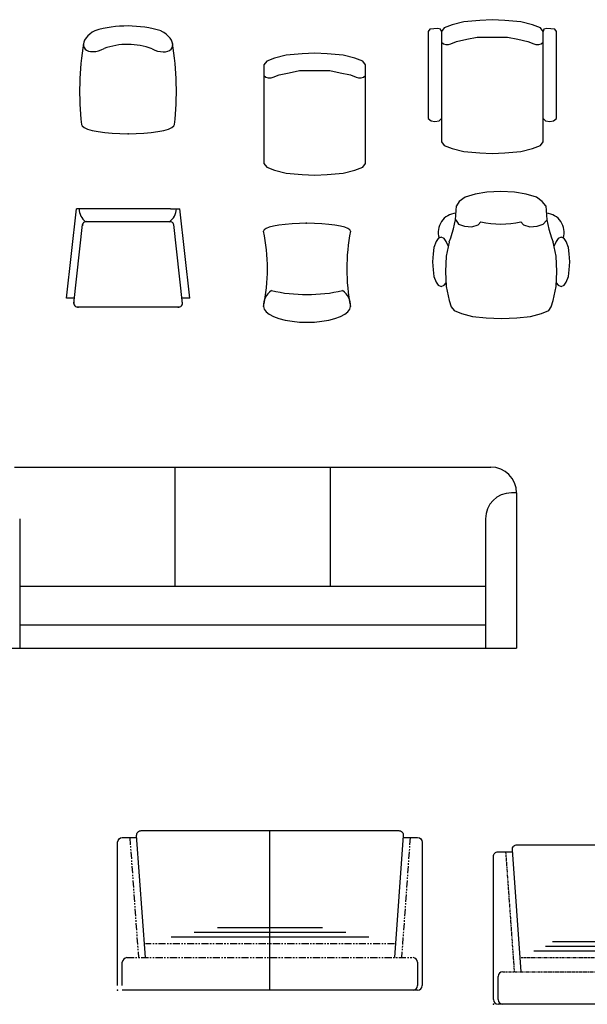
# Model space of a CAD drawing. Header units: inches. Extents: x 100794 to 106273, y 288 to 2276.
# Tile 141 of 149: x 105330 to 105429, y 1843 to 2015. Entities that reach past the tile are written whole.
import ezdxf

# ---------------------------------------------------------------- set-up
doc = ezdxf.new("R2010")
doc.units = ezdxf.units.IN
doc.header["$MEASUREMENT"] = 0
doc.linetypes.add('PHANTOM', pattern=[2.5, 1.25, -0.25, 0.25, -0.25, 0.25, -0.25])
doc.layers.get('0').update_dxf_attribs({"linetype": 'CONTINUOUS'})
doc.layers.add('2', color=3, linetype='CONTINUOUS')
doc.layers.add('CHAIR', color=20, linetype='CONTINUOUS')

# ---------------------------------------------------------------- blocks, each defined once
blk = doc.blocks.new('SO')
at = {"linetype": 'PHANTOM'}
for p, q in [((5.22, 65.58), (8.92, 14)), ((64.63, 65.58), (60.92, 14)), ((57.92, 20), (11.92, 20)), ((4, 14), (65.85, 14))]:
    blk.add_line(p, q, dxfattribs=at)
for p, q in [((2, 2), (2, 12)), ((67.85, 12), (67.85, 2)), ((67.85, 0), (2, 0)), ((65.85, 0), (4, 0))]:
    blk.add_line(p, q)
for points in [[(11.92, 14), (8.15, 66.44, -0.4354), (10.15, 68.58), (59.7, 68.58, -0.4354), (61.7, 66.44), (57.92, 14)], [(0, 2), (0, 63.58, -0.414214), (2, 65.58), (8.22, 65.58)], [(61.63, 65.58), (67.85, 65.58, -0.414214), (69.85, 63.58), (69.85, 2)]]:
    blk.add_lwpolyline(points, format="xyb")
for points in [[(25.42, 27), (44.42, 27)], [(17.42, 23), (52.42, 23)], [(22.42, 25), (47.42, 25)]]:
    blk.add_lwpolyline(points)
for centre, start, end in [((4, 12), 90, 180), ((65.85, 12), 0, 90), ((2, 2), 180, 270), ((4, 2), 180, 270), ((65.85, 2), 270, 0), ((67.85, 2), 270, 0)]:
    blk.add_arc(centre, 2, start, end)
blk = doc.blocks.new('2CH1')
for points in [[(21.84, -23.27), (21.84, 19.23), (20.59, 20.79), (17.16, 22.04), (12.16, 23.29), (5.28, 23.92), (-0.03, 24.23), (-5.34, 23.92), (-12.22, 23.29), (-17.22, 22.04), (-20.66, 20.79), (-21.91, 19.23), (-21.91, -23.27)], [(21.84, -18.58), (20.91, -17.96), (19.97, -17.65), (18.72, -17.65), (17.78, -17.96), (15.28, -18.9), (10.91, -19.83), (6.53, -20.77), (3.41, -20.77), (-0.03, -20.77), (-3.47, -20.77), (-6.59, -20.77), (-10.97, -19.83), (-15.34, -18.9), (-17.84, -17.96), (-18.78, -17.65), (-20.03, -17.65), (-20.97, -17.96), (-21.91, -18.58)], [(-21.91, -23.27), (-20.66, -24.83), (-17.22, -26.08), (-12.22, -27.33), (-5.34, -27.96), (-0.03, -28.27), (5.28, -27.96), (12.16, -27.33), (17.16, -26.08), (20.59, -24.83), (21.84, -23.27)]]:
    blk.add_lwpolyline(points)
blk = doc.blocks.new('2CH9')
at = {"linetype": 'Continuous'}
for p, q in [((0, 0), (-3.47, -0.06)), ((3.47, -0.06), (0, 0)), ((-19.7, -3.32), (-20, -4.02)), ((-18.79, -2.65), (-19.7, -3.32)), ((-17.32, -2.01), (-18.79, -2.65)), ((-15.32, -1.44), (-17.32, -2.01)), ((-12.86, -0.94), (-15.32, -1.44)), ((-10, -0.54), (-12.86, -0.94)), ((-6.84, -0.24), (-10, -0.54)), ((-3.47, -0.06), (-6.84, -0.24)), ((6.84, -0.24), (3.47, -0.06)), ((10, -0.54), (6.84, -0.24)), ((12.86, -0.94), (10, -0.54)), ((15.32, -1.44), (12.86, -0.94)), ((17.32, -2.01), (15.32, -1.44)), ((18.79, -2.65), (17.32, -2.01)), ((19.7, -3.32), (18.79, -2.65)), ((20, -4.02), (19.7, -3.32)), ((-19.16, -37.61), (-19.19, -38.41)), ((-18.92, -36.89), (-19.16, -37.61)), ((-18.47, -36.27), (-18.92, -36.89)), ((-17.84, -35.78), (-18.47, -36.27)), ((-17.04, -35.42), (-17.84, -35.78)), ((-16.1, -35.21), (-17.04, -35.42)), ((-15.04, -35.16), (-16.1, -35.21)), ((-13.9, -35.26), (-15.04, -35.16)), ((-12.7, -35.51), (-13.9, -35.26)), ((-11.5, -35.91), (-12.7, -35.51)), ((-10.32, -36.44), (-11.5, -35.91)), ((11.47, -36.02), (10.29, -36.55)), ((12.68, -35.62), (11.47, -36.02)), ((13.87, -35.36), (12.68, -35.62)), ((15.02, -35.26), (13.87, -35.36)), ((16.08, -35.32), (15.02, -35.26)), ((17.02, -35.53), (16.08, -35.32)), ((17.82, -35.88), (17.02, -35.53)), ((18.45, -36.38), (17.82, -35.88)), ((18.89, -36.99), (18.45, -36.38)), ((19.13, -37.71), (18.89, -36.99)), ((19.17, -38.51), (19.13, -37.71)), ((-19.19, -38.41), (-19.01, -39.27)), ((-19.01, -39.27), (-18.63, -40.15)), ((-18.63, -40.15), (-18.06, -41.05)), ((-18.06, -41.05), (-17.31, -41.92)), ((-17.31, -41.92), (-16.4, -42.74)), ((16.38, -42.84), (17.28, -42.02)), ((17.28, -42.02), (18.03, -41.15)), ((18.03, -41.15), (18.61, -40.26)), ((18.61, -40.26), (18.99, -39.37)), ((18.99, -39.37), (19.17, -38.51)), ((-16.4, -42.74), (-15.38, -43.48)), ((-15.38, -43.48), (-14.26, -44.13)), ((14.23, -44.23), (15.35, -43.59)), ((15.35, -43.59), (16.38, -42.84))]:
    blk.add_line(p, q, dxfattribs=at)
for centre, radius, start, end in [((110.24, -18.15), 131.01, 173.8089, 189.1213), ((-110.24, -18.15), 131.01, 350.8787, 6.1911), ((0.13, -9.22), 29.15, 249.0039, 290.4054), ((0.17, 3.29), 49.57, 253.0862, 286.4864)]:
    blk.add_arc(centre, radius, start, end, dxfattribs=at)
blk.add_point((0, 0), dxfattribs=at)
blk = doc.blocks.new('2CH8')
at = {"linetype": 'Continuous'}
for p, q in [((0.37, 0), (-2.88, -0.05)), ((3.61, -0.05), (0.37, 0)), ((-18.05, -2.81), (-18.33, -3.4)), ((-17.21, -2.24), (-18.05, -2.81)), ((-15.83, -1.7), (-17.21, -2.24)), ((-13.96, -1.21), (-15.83, -1.7)), ((-11.65, -0.79), (-13.96, -1.21)), ((-8.98, -0.45), (-11.65, -0.79)), ((-6.03, -0.2), (-8.98, -0.45)), ((-2.88, -0.05), (-6.03, -0.2)), ((6.76, -0.2), (3.61, -0.05)), ((9.72, -0.45), (6.76, -0.2)), ((12.39, -0.79), (9.72, -0.45)), ((14.69, -1.21), (12.39, -0.79)), ((16.56, -1.7), (14.69, -1.21)), ((17.94, -2.24), (16.56, -1.7)), ((18.78, -2.81), (17.94, -2.24)), ((19.07, -3.4), (18.78, -2.81)), ((-18.33, -35.7), (-18.05, -36.88)), ((-18.05, -36.88), (-17.21, -38.03)), ((-17.21, -38.03), (-15.83, -39.1)), ((16.56, -39.1), (17.94, -38.03)), ((17.94, -38.03), (18.78, -36.88)), ((18.78, -36.88), (19.07, -35.7)), ((-15.83, -39.1), (-13.96, -40.07)), ((-13.96, -40.07), (-11.65, -40.91)), ((-11.65, -40.91), (-8.98, -41.59)), ((-8.98, -41.59), (-6.03, -42.09)), ((-6.03, -42.09), (-2.88, -42.4)), ((3.61, -42.4), (6.76, -42.09)), ((6.76, -42.09), (9.72, -41.59)), ((9.72, -41.59), (12.39, -40.91)), ((12.39, -40.91), (14.69, -40.07)), ((14.69, -40.07), (16.56, -39.1)), ((-2.88, -42.4), (0.37, -42.5)), ((0.37, -42.5), (3.61, -42.4))]:
    blk.add_line(p, q, dxfattribs=at)
for centre, radius, start, end in [((-92.28, -19.55), 75.69, 347.6806, 12.3194), ((98.78, -19.55), 81.33, 168.5464, 191.4536), ((-9.93, -35.65), 8.4, 126.5312, 180.3416), ((0.37, 39.1), 69.7, 257.3196, 282.6804), ((11.23, -35.37), 7.84, 357.5755, 55.556)]:
    blk.add_arc(centre, radius, start, end, dxfattribs=at)
blk.add_point((0, 0), dxfattribs=at)
blk = doc.blocks.new('2CH2')
for points in [[(22.02, -22.09), (22.02, 25.41), (20.77, 26.97), (17.34, 28.22), (12.34, 29.47), (5.46, 30.09), (0.15, 30.41), (-5.16, 30.09), (-12.04, 29.47), (-17.04, 28.22), (-20.48, 26.97), (-21.73, 25.41), (-21.73, -22.09)], [(-21.73, 15.41), (-22.66, 16.34), (-24.54, 16.66), (-26.1, 16.34), (-27.35, 15.41), (-27.35, -22.09), (-26.73, -23.03), (-23.29, -23.34), (-22.04, -23.03), (-21.73, -22.09)], [(22.34, -23.03), (23.59, -23.34), (27.02, -23.03), (27.65, -22.09), (27.65, 15.41), (26.4, 16.34), (24.84, 16.66), (22.96, 16.34), (22.02, 15.41)], [(22.02, -17.41), (21.09, -16.78), (20.15, -16.47), (18.9, -16.47), (17.96, -16.78), (15.46, -17.72), (11.09, -18.66), (6.71, -19.59), (3.59, -19.59), (0.15, -19.59), (-3.29, -19.59), (-6.41, -19.59), (-10.79, -18.66), (-15.16, -17.72), (-17.66, -16.78), (-18.6, -16.47), (-19.85, -16.47), (-20.79, -16.78), (-21.73, -17.41)], [(-21.73, -22.09), (-20.48, -23.66), (-17.04, -24.91), (-12.04, -26.16), (-5.16, -26.78), (0.15, -27.09), (0.15, -27.09), (0.15, -27.09), (5.46, -26.78), (12.34, -26.16), (17.34, -24.91), (20.77, -23.66), (22.02, -22.09), (22.34, -23.03)]]:
    blk.add_lwpolyline(points)
blk = doc.blocks.new('2CH4')
for points in [[(22.65, -7.35), (23.9, -1.41), (24.21, 5.15), (23.9, 11.71), (22.65, 17.65), (21.71, 20.46), (20.46, 22.03), (17.34, 23.28), (12.65, 24.53), (6.71, 25.15), (0.15, 25.46), (-6.41, 25.15), (-12.35, 24.53), (-17.04, 23.28), (-20.16, 22.03), (-21.1, 20.46), (-22.04, 17.65), (-23.29, 11.71), (-23.6, 5.15), (-23.29, -1.41), (-22.04, -7.35)], [(-23.29, 10.15), (-24.23, 11.09), (-25.48, 11.71), (-26.73, 11.09), (-27.66, 9.84), (-28.6, 7.34), (-28.91, 4.53), (-29.23, 1.09), (-28.91, -2.35), (-28.6, -5.16), (-27.66, -7.66), (-26.73, -8.91), (-25.48, -9.54), (-24.23, -8.91), (-23.29, -7.66), (-22.35, -5.47)], [(22.96, -5.47), (23.9, -7.66), (24.84, -8.91), (26.09, -9.54), (27.34, -8.91), (28.27, -7.66), (29.21, -5.16), (29.52, -2.35), (29.84, 1.09), (29.52, 4.53), (29.21, 7.34), (28.27, 9.84), (27.34, 11.09), (26.09, 11.71), (24.84, 11.09), (23.9, 10.15)], [(-18.91, -22.97), (-17.35, -24.85), (-14.85, -26.72), (-10.48, -27.97), (-5.48, -28.91), (0.46, -29.22), (6.4, -28.91), (11.4, -27.97), (15.77, -26.72), (18.27, -24.85), (19.52, -22.97)]]:
    blk.add_lwpolyline(points)
blk.add_lwpolyline([(19.84, -17.04), (18.59, -15.16), (16.09, -14.22), (12.96, -13.91), (10.15, -14.85), (9.04, -16.06, 0.105104), (-8.11, -16.06), (-9.23, -14.85), (-12.04, -13.91), (-15.16, -14.22), (-17.66, -15.16), (-19.23, -16.72)], format="xyb")
for centre, radius, start, end in [((-58.91, -22.97), 40, 0, 23), ((59.21, -22.97), 39.69, 157, 180), ((-18.6, -11.72), 8.12, 162, 266), ((19.21, -11.72), 8.12, 274, 18)]:
    blk.add_arc(centre, radius, start, end)

msp = doc.modelspace()

# ---------------------------------------------------------------- linework, layer by layer
at = {"linetype": 'PHANTOM'}
for p, q in [((105349.0713, 1871.73315, 17.43981), (105350.58071, 1850.74369, 17.43981)), ((105398.05695, 1871.73315, 17.43981), (105396.54754, 1850.74369, 17.43981)), ((105395.32675, 1853.18527, 17.43981), (105351.8015, 1853.18527, 17.43981)), ((105348.57658, 1850.74369, 17.43981), (105398.55167, 1850.74369, 17.43981))]:
    msp.add_line(p, q, dxfattribs=at)
for p, q in [((105347.76272, 1845.86053, 17.43981), (105347.76272, 1849.92983, 17.43981)), ((105399.36553, 1849.92983, 17.43981), (105399.36553, 1845.86053, 17.43981)), ((105399.36553, 1845.04667, 17.43981), (105347.76272, 1845.04667, 17.43981)), ((105398.55167, 1845.04667, 17.43981), (105348.57658, 1845.04667, 17.43981))]:
    msp.add_line(p, q)
at = {"elevation": 17.43981}
for points in [[(105351.8015, 1850.74369), (105350.26703, 1872.0817, -0.435399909), (105351.07879, 1872.95394), (105396.04946, 1872.95394, -0.435399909), (105396.86123, 1872.0817), (105395.32675, 1850.74369)], [(105346.94886, 1845.86053), (105346.94886, 1870.91929, -0.414213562), (105347.76272, 1871.73315), (105350.29209, 1871.73315)], [(105396.83616, 1871.73315), (105399.36553, 1871.73315, -0.414213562), (105400.17939, 1870.91929), (105400.17939, 1845.86053)]]:
    msp.add_lwpolyline(points, format="xyb", dxfattribs=at)
for points in [[(105373.56413, 1845.04667), (105373.56413, 1872.95394)], [(105364.4082, 1856.03378), (105382.72005, 1856.03378)], [(105356.2696, 1854.40606), (105390.85866, 1854.40606)], [(105360.3389, 1855.21992), (105386.78936, 1855.21992)]]:
    msp.add_lwpolyline(points, dxfattribs=at)
for centre, start, end in [((105348.57658, 1849.92983, 17.43981), 90, 180), ((105398.55167, 1849.92983, 17.43981), 0, 90), ((105398.55167, 1845.86053, 17.43981), 270, 0), ((105399.36553, 1845.86053, 17.43981), 270, 0)]:
    msp.add_arc(centre, 0.81386, start, end)
for p in [(105346.94886, 1845.04667, 17.43981), (105412.60365, 1842.58588, 17.43981)]:
    msp.add_point(p)
at = {"layer": '2'}
for p, q in [((105338.00676, 1966.04614), (105339.74303, 1981.67256)), ((105341.34707, 1981.67256), (105339.74303, 1981.67256)), ((105356.17938, 1981.67256), (105341.34707, 1981.67256)), ((105356.17938, 1981.67256), (105357.79527, 1981.67256)), ((105359.53153, 1966.04614), (105357.79527, 1981.67256)), ((105339.26477, 1965.08518), (105340.80245, 1978.92437)), ((105356.17938, 1979.41183), (105341.34707, 1979.41183)), ((105358.27159, 1965.10263), (105356.73715, 1978.91261)), ((105339.37154, 1966.04614), (105338.00676, 1966.04614)), ((105359.53153, 1966.04614), (105358.16675, 1966.04614)), ((105357.72421, 1964.49106), (105339.79653, 1964.49106)), ((105328.92847, 1936.51654), (105412.12307, 1936.51654)), ((105356.96143, 1936.51654), (105356.96143, 1915.71789)), ((105384.09011, 1936.51654), (105384.09011, 1915.71789)), ((105416.64451, 1931.99509), (105415.74023, 1931.99509)), ((105416.64451, 1931.99509), (105416.64451, 1904.86642)), ((105329.83276, 1927.47365), (105329.83276, 1904.86642)), ((105411.21878, 1927.47365), (105411.21878, 1904.86642)), ((105329.83276, 1915.71789), (105411.21878, 1915.71789)), ((105329.83276, 1908.93572), (105411.21878, 1908.93572)), ((105324.40702, 1904.86642), (105416.64451, 1904.86642))]:
    msp.add_line(p, q, dxfattribs=at)
for centre, radius, start, end in [((105342.99595, 1981.67256), 2.79815, 180, 233.8945966), ((105354.38114, 1981.75102), 2.82771, 304.1842018, 358.4099957), ((105341.46365, 1978.73362), 0.68816, 80.2469958, 183.4128124), ((105356.07464, 1978.73362), 0.68626, 357.5610453, 98.7791464), ((105339.9565, 1965.16928), 0.69683, 160.3881572, 283.2716511), ((105357.58179, 1965.16928), 0.69301, 258.140686, 18.1995057), ((105412.12307, 1931.99509), 4.52145, 0, 90), ((105415.74023, 1927.47365), 4.52145, 90, 180)]:
    msp.add_arc(centre, radius, start, end, dxfattribs=at)

# ---------------------------------------------------------------- block references
at = {"xscale": 0.4069301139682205, "yscale": 0.4069301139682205, "zscale": 0.4069301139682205}
msp.add_blockref('SO', (105412.60365, 1842.58588, 17.43981), dxfattribs=at)
at = {"layer": 'CHAIR', "xscale": 0.4069301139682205, "yscale": 0.4069301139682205, "zscale": 0.4069301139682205, "rotation": 180}
for name, p in [('2CH2', (105412.47082, 2003.70563, 17.43981)), ('2CH9', (105348.75459, 1994.79562, 17.43981)), ('2CH1', (105381.36205, 1997.39585, 17.43981)), ('2CH4', (105414.07996, 1972.82779, 17.43981))]:
    msp.add_blockref(name, p, dxfattribs=at)
at = {"layer": 'CHAIR', "xscale": 0.4069301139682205, "yscale": 0.4069301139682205, "zscale": 0.4069301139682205}
msp.add_blockref('2CH8', (105379.87724, 1979.12865, 17.43981), dxfattribs=at)

doc.saveas('drawing.dxf')
